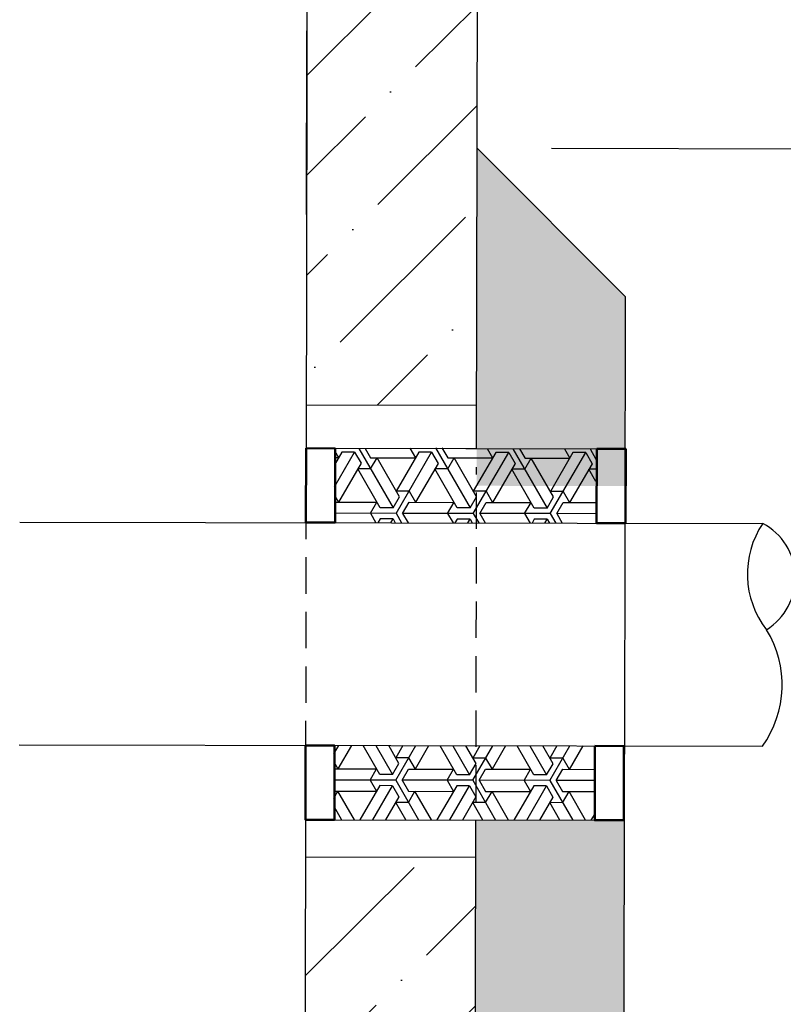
# Model space of a CAD drawing. Extents: x 0 to 361260, y 0 to 4201817.
# Tile 41 of 256: x 360284 to 360295, y 4194943 to 4194956. Entities that reach past the tile are written whole.
import ezdxf

# ---------------------------------------------------------------- set-up
doc = ezdxf.new("R2010")
doc.units = 0
doc.header["$LTSCALE"] = 0.5
doc.header["$MEASUREMENT"] = 0
doc.linetypes.add('DASHED', pattern=[0.75, 0.5, -0.25])
doc.layers.add("navro'z", color=7, linetype='Continuous')

msp = doc.modelspace()

# ---------------------------------------------------------------- hatches: boundary and pattern name
at = {"layer": "navro'z", "transparency": 33554687}
h = msp.add_hatch(dxfattribs=at)
h.set_pattern_fill('ANSI36', color=0, scale=0.306573, angle=-0.1069, style=0)
h.set_pattern_definition([(44.89306, (358041.4773, 4198334.1544), (0.5197388, 1.89179207), [2.43342293, -0.4866846, 0, -0.4866846])])
h.paths.add_polyline_path([(360290.316, 4194963.024), (360287.971, 4194963.028), (360287.948, 4194950.861), (360290.293, 4194950.857)])
h.paths.add_polyline_path([(360290.282, 4194944.639), (360287.937, 4194944.643), (360287.919, 4194935.375), (360290.264, 4194935.37)])
h = msp.add_hatch(dxfattribs=at)
h.set_pattern_fill('AR-CONC', scale=0.010219, angle=-0.1069, style=0)
h.set_pattern_definition([(49.89306, (358041.4773, 4198334.1544), (1.8614559, -0.1663577), [0.1946738, -2.1414122]), (354.89306, (358041.4773, 4198334.1544), (-0.3565052, 1.9530955), [0.1557391, -1.7131297]), (100.34406, (358041.6325, 4198334.1405), (1.5049574, 1.78672894), [0.1654472, -1.8199193]), (46.07726, (358041.4783, 4198334.6735), (2.7693768, -0.4348044), [0.2920108, -3.2121183]), (96.52866, (358041.709, 4198334.6373), (2.4307724, 2.5239337), [0.2481708, -2.729879]), (351.07706, (358041.4783, 4198334.6735), (2.4307762, 2.5239292), [0.2336086, -2.5696946]), (20.89306, (358041.7376, 4198334.5433), (1.5474142, -1.04795144), [0.1946738, -2.1414122]), (325.89306, (358041.7376, 4198334.5433), (0.635073, 1.881053), [0.1557391, -1.7131297]), (71.34446, (358041.8666, 4198334.456), (2.182483, 0.83310575), [0.1654472, -1.8199193]), (37.39306, (358041.47734, 4198334.1544), (0.03317544, 0.86401589), [0, -1.69236453, 0, -1.73908625, 0, -1.71961887]), (7.39306, (358041.4773, 4198334.1544), (0.68474633, 1.02247894), [0, -0.99153873, 0, -1.65342976, 0, -0.6554019]), (327.39306, (358040.8985, 4198334.1555), (1.38550202, -0.06112867), [0, -0.64891278, 0, -2.02460787, 0, -2.6864989]), (317.39306, (358040.639, 4198334.156), (1.5142291, 0.25701005), [0, -0.8435866, 0, -1.3445473, 0, -1.90780357])])
h.paths.add_polyline_path([(360252.505, 4194954.465), (360250.457, 4194952.425), (360250.454, 4194950.334), (360252.42, 4194950.33), (360252.497, 4194950.33)])
h.paths.add_polyline_path([(360252.52, 4194945.22), (360250.444, 4194945.224), (360250.426, 4194935.445), (360252.47, 4194935.441), (360252.488, 4194945.22)])
h.paths.add_polyline_path([(360292.34, 4194952.346), (360290.3, 4194954.394), (360290.292, 4194950.259), (360290.291, 4194949.748), (360292.335, 4194949.745)])
h.paths.add_polyline_path([(360292.326, 4194945.146), (360290.282, 4194945.15), (360290.279, 4194943.303), (360290.264, 4194935.37), (360292.308, 4194935.367)])
at = {"layer": "navro'z", "lineweight": 25, "transparency": 33554687}
h = msp.add_hatch(dxfattribs=at)
h.set_pattern_fill('ESCHER', color=0, scale=0.034759, angle=-0.1069)
h.set_pattern_definition([(59.8930604, (287668.9748, 4067167.26085), (-1.059447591, 0.001977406), [0.971161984, -0.088287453]), (179.8930604, (287668.9748, 4067167.26085), (0.528011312, -0.9184972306), [0.971161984, -0.088287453]), (299.8930604, (287668.9748, 4067167.26085), (1.059447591, -0.001977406), [0.971161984, -0.088287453]), (59.8930604, (287669.0631, 4067167.2607), (-1.059447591, 0.001977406), [0.176574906, -0.8828745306]), (299.8930604, (287669.0631, 4067167.2607), (1.059447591, -0.001977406), [0.176574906, -0.8828745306]), (59.8930604, (287668.9308, 4067167.3374), (-1.059447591, 0.001977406), [0.176574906, -0.8828745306]), (179.8930604, (287668.9308, 4067167.3374), (0.528011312, -0.9184972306), [0.176574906, -0.8828745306]), (299.8930604, (287668.9305, 4067167.1845), (1.059447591, -0.001977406), [0.176574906, -0.8828745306]), (179.8930604, (287668.9305, 4067167.1845), (0.528011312, -0.9184972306), [0.176574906, -0.8828745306]), (59.8930604, (287668.6217, 4067167.2615), (-1.059447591, 0.001977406), [0.176574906, -0.8828745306]), (299.8930604, (287668.6217, 4067167.2615), (1.059447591, -0.001977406), [0.176574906, -0.8828745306]), (59.8930604, (287669.1508, 4067166.9547), (-1.059447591, 0.001977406), [0.176574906, -0.8828745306]), (179.8930604, (287669.1508, 4067166.9547), (0.528011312, -0.9184972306), [0.176574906, -0.8828745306]), (299.8930604, (287669.152, 4067167.5664), (1.059447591, -0.001977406), [0.176574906, -0.8828745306]), (179.8930604, (287669.152, 4067167.5664), (0.528011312, -0.9184972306), [0.176574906, -0.8828745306]), (359.8930604, (287669.1517, 4067167.4134), (-0.528011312, 0.9184972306), [0.6180121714, -0.441437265]), (359.8930604, (287669.1511, 4067167.1076), (-0.528011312, 0.9184972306), [0.6180121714, -0.441437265]), (119.8930604, (287669.0194, 4067167.4901), (-1.059447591, 0.001977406), [0.6180121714, -0.441437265]), (119.8930604, (287668.7542, 4067167.3377), (-1.059447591, 0.001977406), [0.6180121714, -0.441437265]), (239.8930604, (287668.754, 4067167.1848), (0.5280113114, -0.918497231), [0.6180121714, -0.441437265]), (239.8930604, (287669.0185, 4067167.0314), (0.5280113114, -0.918497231), [0.6180121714, -0.441437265])])
h.paths.add_polyline_path([(360291.933, 4194950.256), (360289.981, 4194950.26), (360289.981, 4194950.272), (360288.337, 4194950.26), (360288.335, 4194949.241), (360291.931, 4194949.234)])
h.paths.add_polyline_path([(360291.908, 4194946.169), (360288.329, 4194946.175), (360288.327, 4194945.154), (360291.906, 4194945.147)])

# ---------------------------------------------------------------- linework, layer by layer
at = {"layer": "navro'z", "color": 3, "transparency": 33554687}
msp.add_line((360287.953, 4194953.481), (360287.958, 4194956.007), dxfattribs=at)
at = {"layer": "navro'z", "color": 7, "transparency": 33554687}
for p, q in [((360290.3, 4194954.394), (360292.34, 4194952.346)), ((360292.328, 4194946.055), (360292.34, 4194952.346)), ((360284.008, 4194949.249), (360294.227, 4194949.23)), ((360284.002, 4194946.183), (360294.222, 4194946.164)), ((360292.308, 4194935.367), (360292.327, 4194945.657))]:
    msp.add_line(p, q, dxfattribs=at)
at = {"layer": "navro'z", "color": 0, "transparency": 33554687}
msp.add_line((360291.322, 4194954.392), (360305.252, 4194954.366), dxfattribs=at)
at = {"layer": "navro'z", "color": 7, "lineweight": 30, "transparency": 33554687}
for p, q in [((360287.948, 4194950.861), (360290.293, 4194950.857)), ((360287.947, 4194950.264), (360290.292, 4194950.259)), ((360287.947, 4194950.264), (360292.336, 4194950.256)), ((360287.938, 4194945.154), (360292.326, 4194945.146)), ((360287.937, 4194944.643), (360290.282, 4194944.639))]:
    msp.add_line(p, q, dxfattribs=at)
for points in [[(360290.292, 4194950.259), (360290.316, 4194963.024), (360287.971, 4194963.028), (360287.947, 4194950.264)], [(360290.292, 4194950.259), (360290.316, 4194963.024), (360287.971, 4194963.028), (360287.947, 4194950.264)], [(360287.938, 4194945.154), (360287.919, 4194935.375), (360290.264, 4194935.37), (360290.282, 4194945.15)], [(360287.938, 4194945.154), (360287.919, 4194935.375), (360290.264, 4194935.37), (360290.282, 4194945.15)]]:
    msp.add_lwpolyline(points, dxfattribs=at)
at = {"layer": "navro'z", "color": 7, "linetype": 'DASHED', "lineweight": 30, "ltscale": 2, "transparency": 33554687}
for points in [[(360287.947, 4194950.264), (360287.938, 4194945.154)], [(360290.283, 4194945.405), (360290.292, 4194950.004)]]:
    msp.add_lwpolyline(points, dxfattribs=at)
at = {"layer": "navro'z", "color": 0, "lineweight": 50, "transparency": 33554687}
for points in [[(360287.947, 4194950.264), (360288.346, 4194950.263), (360288.345, 4194949.241), (360287.945, 4194949.242)], [(360291.943, 4194950.256), (360292.342, 4194950.256), (360292.34, 4194949.234), (360291.941, 4194949.234)], [(360287.94, 4194946.176), (360288.339, 4194946.175), (360288.337, 4194945.153), (360287.938, 4194945.154)], [(360291.918, 4194946.169), (360292.317, 4194946.168), (360292.315, 4194945.146), (360291.916, 4194945.147)]]:
    msp.add_lwpolyline(points, close=True, dxfattribs=at)
at = {"layer": "navro'z", "color": 7, "transparency": 33554687}
for centre, radius, start, end in [((360295.266, 4194948.534), 1.251, 146.1554, 217.7567), ((360293.833, 4194948.485), 0.843, 301.7789, 62.1332), ((360293.04, 4194947.008), 1.452, 324.463, 31.5609)]:
    msp.add_arc(centre, radius, start, end, dxfattribs=at)

doc.saveas('drawing.dxf')
